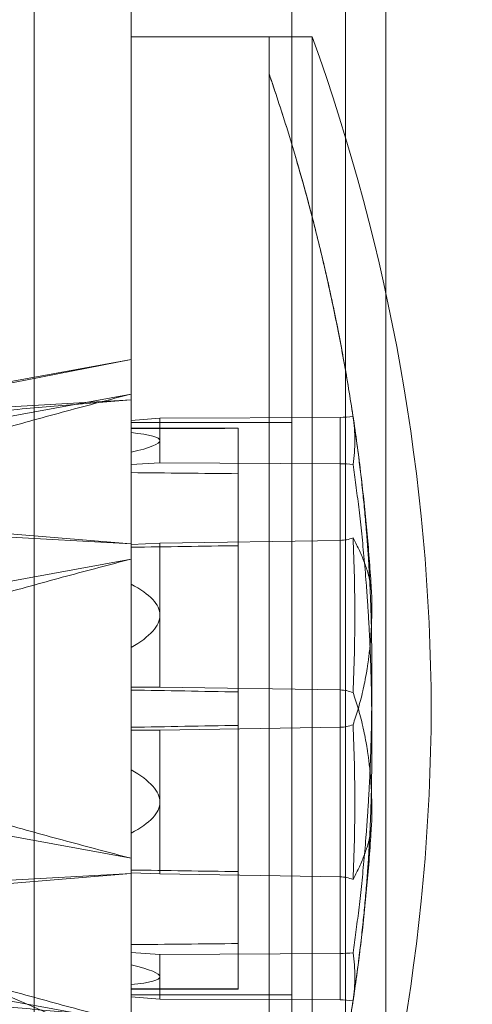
# Model space of a CAD drawing. Header units: inches. Extents: x 1 to 109, y 1 to 85.
# Tile 206 of 256: x 87.544 to 87.684, y 17.573 to 17.879. Entities that reach past the tile are written whole.
import ezdxf

# ---------------------------------------------------------------- set-up
doc = ezdxf.new("R2010")
doc.units = ezdxf.units.IN
doc.header["$MEASUREMENT"] = 0

msp = doc.modelspace()

# ---------------------------------------------------------------- linework, layer by layer
at = {"color": 7, "linetype": 'Continuous', "lineweight": 15, "ltscale": 5}
for p, q in [((87.6449758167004, 21.58993837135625), (87.6449758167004, 14.47327170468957)), ((87.6574758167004, 21.58993837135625), (87.6574758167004, 14.47327170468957)), ((87.5484758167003, 15.32827170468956), (87.5484758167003, 21.58660503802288)), ((87.5784758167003, 15.32827170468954), (87.5784758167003, 21.58660503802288)), ((87.62830915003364, 15.32827170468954), (87.62830915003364, 21.58660503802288)), ((87.57847581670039, 17.87327170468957), (87.57847581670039, 17.92327170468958)), ((87.62830915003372, 17.92327170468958), (87.62830915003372, 17.87327170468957)), ((87.57847581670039, 17.87327170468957), (87.5784758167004, 12.98602170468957)), ((87.62830915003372, 17.87327170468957), (87.57847581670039, 17.87327170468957)), ((87.63463022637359, 17.87327170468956), (87.62126177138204, 17.87327170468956)), ((87.63463022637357, 17.87327170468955), (87.62126177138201, 17.87327170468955)), ((87.62126177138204, 17.87327168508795), (87.62126177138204, 17.45660505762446)), ((87.62126177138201, 17.87326344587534), (87.621261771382, 17.45661329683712)), ((87.62830915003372, 17.87327170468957), (87.62830915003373, 12.98602170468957)), ((87.63463022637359, 17.87327168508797), (87.63463022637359, 17.45660505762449)), ((87.63463022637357, 17.87326344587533), (87.63463022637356, 17.45661329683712)), ((87.57847581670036, 17.77320342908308), (87.41771466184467, 17.74374248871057)), ((87.57847581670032, 17.77320608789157), (87.43452812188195, 17.74522549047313)), ((87.57847581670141, 17.71601844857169), (87.57847581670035, 17.77319789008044)), ((87.5784758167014, 17.7625075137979), (87.41771466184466, 17.73304657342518)), ((87.57847581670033, 17.61856024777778), (87.5784758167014, 17.7625075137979)), ((87.41771466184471, 17.75154294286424), (87.57847581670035, 17.76068451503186)), ((87.58744243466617, 17.75499062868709), (87.57847581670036, 17.75434526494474)), ((87.57847581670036, 17.75052665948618), (87.57847581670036, 17.75434526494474)), ((87.57847581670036, 17.75434526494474), (87.57847581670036, 17.75185667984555)), ((87.62830915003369, 17.75368837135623), (87.57847581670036, 17.75368837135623)), ((87.62830915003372, 17.75368837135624), (87.57847581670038, 17.75368837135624)), ((87.57847581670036, 17.57618837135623), (87.57847581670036, 17.75345161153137)), ((87.57847581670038, 17.57618837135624), (87.57847581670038, 17.75345161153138)), ((87.58744243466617, 17.75499062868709), (87.64323310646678, 17.75527551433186)), ((87.58744243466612, 17.74807715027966), (87.58744243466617, 17.75499062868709)), ((87.62830915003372, 17.57618837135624), (87.62830915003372, 17.75345161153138)), ((87.62830915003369, 17.57618837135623), (87.62830915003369, 17.75345161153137)), ((87.64323310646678, 17.75527551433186), (87.64323310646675, 17.58899795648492)), ((87.61172010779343, 17.75188062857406), (87.57847581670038, 17.75188062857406)), ((87.6117201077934, 17.75188062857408), (87.57847581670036, 17.75188062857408)), ((87.57847581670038, 17.6591615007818), (87.57847581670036, 17.75188061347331)), ((87.57847581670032, 17.59175544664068), (87.57847581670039, 17.751869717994)), ((87.57847581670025, 17.7444284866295), (87.57847581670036, 17.75052665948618)), ((87.61172010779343, 17.65976356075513), (87.61172010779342, 17.75188037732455)), ((87.61172010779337, 17.59208289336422), (87.6117201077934, 17.75186874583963)), ((87.6117201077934, 17.75186874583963), (87.61172010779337, 17.59208289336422)), ((87.58744243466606, 17.74116367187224), (87.58744243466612, 17.74807715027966)), ((87.57847581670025, 17.74060988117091), (87.57847581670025, 17.7444284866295)), ((87.57847581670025, 17.74060988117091), (87.58744243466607, 17.74116367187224)), ((87.57847581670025, 17.73812129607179), (87.57847581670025, 17.74060988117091)), ((87.64323310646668, 17.74087878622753), (87.58744243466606, 17.74116367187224)), ((87.64323310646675, 17.57460122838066), (87.64323310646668, 17.74087878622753)), ((87.57847581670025, 17.73812129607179), (87.57847581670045, 17.57800702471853)), ((87.61172010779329, 17.73779384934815), (87.61172010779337, 17.57800799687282)), ((87.61172010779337, 17.57800799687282), (87.61172010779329, 17.73779384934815)), ((87.41771466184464, 17.72516002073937), (87.57847581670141, 17.71601844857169)), ((87.58744243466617, 17.71620510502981), (87.57847581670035, 17.71584850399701)), ((87.58744243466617, 17.71620510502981), (87.64323310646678, 17.7171232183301)), ((87.5874424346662, 17.69392473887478), (87.58744243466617, 17.71620510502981)), ((87.64323310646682, 17.65915048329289), (87.64323310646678, 17.7171232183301)), ((87.57847581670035, 17.71584850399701), (87.57847581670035, 17.70354211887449)), ((87.57847581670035, 17.71498085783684), (87.57847581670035, 17.71584850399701)), ((87.61172010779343, 17.65976356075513), (87.61172010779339, 17.71547296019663)), ((87.41771466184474, 17.68185555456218), (87.57847581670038, 17.71131649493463)), ((87.57847581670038, 17.71131649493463), (87.57847581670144, 17.56736922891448)), ((87.57847581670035, 17.70354211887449), (87.57847581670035, 17.68388927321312)), ((87.65307562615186, 17.69594272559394), (87.65307562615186, 17.69888976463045)), ((87.58744243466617, 17.67164437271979), (87.5874424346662, 17.69392473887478)), ((87.57847581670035, 17.68388927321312), (87.57847581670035, 17.67158288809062)), ((87.65307562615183, 17.67078972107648), (87.65307562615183, 17.67924242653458)), ((87.58744243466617, 17.67164437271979), (87.57847581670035, 17.67158288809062)), ((87.57847581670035, 17.67158288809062), (87.57847581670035, 17.67071524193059)), ((87.57847581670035, 17.67071524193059), (87.57847581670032, 17.57799612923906)), ((87.64323310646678, 17.67072625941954), (87.58744243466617, 17.67164437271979)), ((87.64323310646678, 17.67072625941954), (87.64323310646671, 17.6127535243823)), ((87.61172010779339, 17.67011318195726), (87.61172010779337, 17.57799636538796)), ((87.61172010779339, 17.67011318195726), (87.61172010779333, 17.6144037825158)), ((87.57847581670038, 17.65829385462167), (87.57847581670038, 17.6591615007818)), ((87.57847581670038, 17.64598746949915), (87.57847581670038, 17.65829385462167)), ((87.5874424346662, 17.65823236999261), (87.57847581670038, 17.65829385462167)), ((87.5874424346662, 17.65823236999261), (87.64323310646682, 17.65915048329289)), ((87.58744243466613, 17.63595200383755), (87.5874424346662, 17.65823236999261)), ((87.65307562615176, 17.65063431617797), (87.65307562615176, 17.65908702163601)), ((87.57847581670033, 17.61856024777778), (87.41771466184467, 17.64802118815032)), ((87.57847581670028, 17.62633462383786), (87.57847581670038, 17.64598746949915)), ((87.5874424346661, 17.61367163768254), (87.58744243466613, 17.63595200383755)), ((87.65307562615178, 17.63098697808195), (87.65307562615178, 17.63393401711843)), ((87.57847581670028, 17.61402823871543), (87.57847581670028, 17.62633462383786)), ((87.57847581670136, 17.61385829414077), (87.41771466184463, 17.60471672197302)), ((87.57847581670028, 17.61489588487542), (87.57847581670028, 17.61402823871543)), ((87.57847581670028, 17.61402823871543), (87.5874424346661, 17.61367163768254)), ((87.57847581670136, 17.61385829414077), (87.57847581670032, 17.55667885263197)), ((87.64323310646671, 17.6127535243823), (87.5874424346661, 17.61367163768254)), ((87.41771466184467, 17.59683016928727), (87.57847581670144, 17.56736922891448)), ((87.57847581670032, 17.59175544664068), (87.57847581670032, 17.5892668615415)), ((87.57847581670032, 17.5892668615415), (87.57847581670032, 17.58544825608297)), ((87.58744243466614, 17.58871307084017), (87.57847581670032, 17.5892668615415)), ((87.58744243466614, 17.58871307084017), (87.64323310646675, 17.58899795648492)), ((87.58744243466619, 17.58179959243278), (87.58744243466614, 17.58871307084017)), ((87.57847581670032, 17.58544825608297), (87.57847581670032, 17.57935008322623)), ((87.58744243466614, 17.57488611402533), (87.58744243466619, 17.58179959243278)), ((87.57847581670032, 17.57935008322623), (87.57847581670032, 17.57553147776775)), ((87.57847581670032, 17.57553147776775), (87.57847581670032, 17.5780200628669)), ((87.57847581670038, 17.57799611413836), (87.61172010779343, 17.57799611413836)), ((87.57847581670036, 17.57799611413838), (87.6117201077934, 17.57799611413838)), ((87.57847581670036, 17.57618837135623), (87.62830915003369, 17.57618837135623)), ((87.57847581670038, 17.57618837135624), (87.62830915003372, 17.57618837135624)), ((87.58744243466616, 17.57488611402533), (87.57847581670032, 17.57553147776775)), ((87.64323310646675, 17.57460122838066), (87.58744243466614, 17.57488611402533))]:
    msp.add_line(p, q, dxfattribs=at)
at = {"color": 7, "linetype": 'Continuous', "lineweight": 15, "ltscale": 25}
for centre, radius, start, end in [((87.04817770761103, 17.66196479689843), 0.6233595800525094, 0.273315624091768, 19.81478898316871), ((87.04817770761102, 17.66196479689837), 0.6233595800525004, 0.2733156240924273, 19.81478898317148), ((87.64329838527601, 17.7865264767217), 0.03125103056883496, 269.8803174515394, 277.3024782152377), ((87.64329838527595, 17.70962782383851), 0.03125103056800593, 82.69752178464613, 90.11968254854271), ((87.643241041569, 17.7274727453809), 0.01034953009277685, 269.9560706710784, 292.9140297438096), ((87.64324104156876, 17.66037673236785), 0.0103495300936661, 67.08597025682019, 90.04392932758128), ((87.04817770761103, 17.66791194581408), 0.6233595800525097, 340.1852110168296, 359.7266843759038), ((87.04817770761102, 17.66791194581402), 0.6233595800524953, 340.1852110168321, 359.7266843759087), ((87.6432410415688, 17.66950001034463), 0.01034953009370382, 269.9560706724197, 292.9140297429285), ((87.15355915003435, 16.66477170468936), 0.9895833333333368, 3.137758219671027, 176.862241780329), ((87.15355915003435, 16.66477170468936), 0.9895833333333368, 3.137758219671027, 176.862241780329), ((87.15355915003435, 16.66477170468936), 0.983750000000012, 3.156382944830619, 176.8436170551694), ((87.15355915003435, 16.66477170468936), 0.983750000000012, 3.156382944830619, 176.8436170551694), ((87.64324104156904, 17.60240399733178), 0.01034953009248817, 67.08597025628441, 90.04392932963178), ((87.6432983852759, 17.62024891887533), 0.03125103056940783, 269.8803174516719, 277.3024782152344), ((87.64329838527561, 17.54335026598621), 0.03125103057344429, 82.69752178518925, 90.11968254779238)]:
    msp.add_arc(centre, radius, start, end, dxfattribs=at)
for centre, major_axis, ratio, start_param, end_param in [((86.23353916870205, 17.66493837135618), (4.980918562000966, 0.02544130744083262), 0.01669101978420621, 1.290360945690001, 1.29729956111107), ((86.34411023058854, 17.66493837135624), (1.24333105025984, 0.08317335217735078), 0.02036539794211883, 6.281822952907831, 6.401993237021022), ((86.34411023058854, 17.66493837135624), (1.24333105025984, 0.08317335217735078), 0.02036539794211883, 6.161652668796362, 6.281822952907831), ((86.23353916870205, 17.66493837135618), (4.980918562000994, -0.02544130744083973), 0.0166910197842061, 1.290531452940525, 1.297470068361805), ((86.23353916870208, 17.66493837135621), (4.980918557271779, 0.08197073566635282), 0.005817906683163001, 1.290350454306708, 1.297289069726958), ((86.34411023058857, 17.6649383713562), (1.243330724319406, 0.02911279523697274), 0.06589006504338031, 6.281642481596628, 6.40181276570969), ((86.34411023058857, 17.6649383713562), (1.243330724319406, 0.02911279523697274), 0.06589006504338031, 6.161472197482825, 6.281642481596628), ((86.23353916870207, 17.66493837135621), (4.980918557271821, -0.08197073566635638), 0.005817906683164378, 1.290541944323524, 1.297480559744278), ((86.23353916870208, 17.66493837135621), (4.980918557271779, 0.08197073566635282), 0.005817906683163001, 4.985704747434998, 4.992643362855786), ((86.34411023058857, 17.6649383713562), (1.243330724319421, -0.02911279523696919), 0.06589006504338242, 0.001542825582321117, 0.121713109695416), ((86.34411023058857, 17.6649383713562), (1.243330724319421, -0.02911279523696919), 0.06589006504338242, 6.164557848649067, 6.284728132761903), ((86.23353916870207, 17.66493837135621), (4.980918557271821, -0.08197073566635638), 0.005817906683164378, 4.985896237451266, 4.992834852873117), ((86.23353916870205, 17.66493837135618), (4.980918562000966, 0.02544130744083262), 0.01669101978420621, 4.98571523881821, 4.992653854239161), ((86.34411023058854, 17.66493837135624), (1.24333105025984, -0.08317335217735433), 0.02036539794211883, 0.001362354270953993, 0.1215326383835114), ((86.34411023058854, 17.66493837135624), (1.24333105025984, -0.08317335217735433), 0.02036539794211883, 6.164377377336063, 6.284547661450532), ((86.23353916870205, 17.66493837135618), (4.980918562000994, -0.02544130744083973), 0.0166910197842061, 4.98588574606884, 4.992824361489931)]:
    msp.add_ellipse(centre, major_axis=major_axis, ratio=ratio, start_param=start_param, end_param=end_param, dxfattribs=at)
at = {"color": 7, "linetype": 'Continuous', "lineweight": 15, "ltscale": 5}
for points, knots in [([(87.62126177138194, 17.72252528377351), (87.62126177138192, 17.71990534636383), (87.62126177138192, 17.71465293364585), (87.62126177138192, 17.70665466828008), (87.62126177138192, 17.69855444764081), (87.62126177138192, 17.69036917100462), (87.62126177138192, 17.68209113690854), (87.62126177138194, 17.67375773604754), (87.6212617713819, 17.66537037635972), (87.62126177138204, 17.65670318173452), (87.62126177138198, 17.64777130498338), (87.62126177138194, 17.63861218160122), (87.62126177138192, 17.62967331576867), (87.62126177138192, 17.62097076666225), (87.62126177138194, 17.61251579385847), (87.62126177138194, 17.60493224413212), (87.62126177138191, 17.59820344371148), (87.62126177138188, 17.59139760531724), (87.6212617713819, 17.58380498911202), (87.62126177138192, 17.57549917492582), (87.62126177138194, 17.5675337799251), (87.62126177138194, 17.55991510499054), (87.62126177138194, 17.55264337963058), (87.62126177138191, 17.54624061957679), (87.62126177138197, 17.54065355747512), (87.62126177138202, 17.53508395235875), (87.62126177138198, 17.52898587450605), (87.62126177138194, 17.52246975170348), (87.62126177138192, 17.51637587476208), (87.62126177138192, 17.51070001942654), (87.62126177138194, 17.50543137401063), (87.62126177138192, 17.50093126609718), (87.62126177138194, 17.4971158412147), (87.62126177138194, 17.49341040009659), (87.62126177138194, 17.48949437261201), (87.62126177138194, 17.48550258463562), (87.62126177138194, 17.48196726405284), (87.62126177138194, 17.47887413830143), (87.62126177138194, 17.47620257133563), (87.62126177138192, 17.47411247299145), (87.62126177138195, 17.47249883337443), (87.62126177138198, 17.4712213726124), (87.62126177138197, 17.47012496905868), (87.62126177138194, 17.46923681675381), (87.62126177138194, 17.46851167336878), (87.62126177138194, 17.46807374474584), (87.62126177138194, 17.46806349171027), (87.62126177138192, 17.46848117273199), (87.62126177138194, 17.46927219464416), (87.62126177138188, 17.47046342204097), (87.62126177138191, 17.47207361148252), (87.62126177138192, 17.47414531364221), (87.62126177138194, 17.47658944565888), (87.62126177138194, 17.47937746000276), (87.62126177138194, 17.48247689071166), (87.62126177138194, 17.485615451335), (87.62126177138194, 17.48868244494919), (87.62126177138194, 17.49202888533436), (87.62126177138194, 17.49610845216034), (87.62126177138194, 17.50103564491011), (87.62126177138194, 17.5062265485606), (87.62126177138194, 17.51164991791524), (87.62126177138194, 17.51727262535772), (87.62126177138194, 17.52264036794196), (87.62126177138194, 17.52765843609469), (87.62126177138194, 17.53199312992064), (87.62126177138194, 17.53618067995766), (87.62126177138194, 17.54069463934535), (87.62126177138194, 17.54584102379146), (87.62126177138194, 17.55165993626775), (87.62126177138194, 17.55772944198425), (87.62126177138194, 17.56405078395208), (87.62126177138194, 17.57062227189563), (87.62126177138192, 17.57681153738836), (87.62126177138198, 17.58257497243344), (87.62126177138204, 17.58821660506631), (87.621261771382, 17.59427887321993), (87.62126177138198, 17.60076980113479), (87.62126177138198, 17.60807001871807), (87.62126177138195, 17.61620371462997), (87.62126177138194, 17.62518346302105), (87.62126177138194, 17.63408802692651), (87.62126177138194, 17.64289329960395), (87.62126177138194, 17.6515782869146), (87.62126177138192, 17.65948763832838), (87.62126177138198, 17.66659955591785), (87.62126177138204, 17.67387432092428), (87.62126177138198, 17.68210546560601), (87.62126177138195, 17.69126455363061), (87.62126177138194, 17.7002034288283), (87.62126177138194, 17.70890597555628), (87.62126177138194, 17.71736094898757), (87.62126177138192, 17.72494449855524), (87.62126177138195, 17.73167329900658), (87.62126177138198, 17.73847913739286), (87.62126177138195, 17.74607175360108), (87.62126177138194, 17.75437756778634), (87.62126177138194, 17.76234296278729), (87.62126177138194, 17.76996163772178), (87.62126177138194, 17.77723336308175), (87.62126177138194, 17.78363612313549), (87.62126177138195, 17.78922318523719), (87.62126177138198, 17.79479279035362), (87.62126177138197, 17.80089086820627), (87.62126177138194, 17.80740699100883), (87.62126177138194, 17.81350086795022), (87.62126177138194, 17.81917672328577), (87.62126177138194, 17.82444536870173), (87.62126177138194, 17.82894547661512), (87.62126177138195, 17.83276090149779), (87.62126177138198, 17.83646634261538), (87.62126177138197, 17.84038237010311), (87.62126177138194, 17.84437415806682), (87.62126177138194, 17.84790947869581), (87.62126177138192, 17.85100260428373), (87.62126177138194, 17.85367417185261), (87.62126177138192, 17.85576426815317), (87.62126177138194, 17.85737791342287), (87.62126177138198, 17.85886810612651), (87.62126177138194, 17.86024484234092), (87.62126177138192, 17.86127628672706), (87.62126177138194, 17.86179096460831), (87.62126177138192, 17.86182283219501), (87.62126177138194, 17.86141842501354), (87.6212617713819, 17.86062432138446), (87.62126177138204, 17.85942299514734), (87.62126177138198, 17.85780313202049), (87.62126177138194, 17.85573142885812), (87.62126177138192, 17.85328729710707), (87.62126177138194, 17.85049928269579), (87.62126177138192, 17.84739985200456), (87.62126177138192, 17.84426129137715), (87.62126177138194, 17.84119429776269), (87.62126177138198, 17.83784785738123), (87.62126177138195, 17.8337682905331), (87.62126177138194, 17.82884109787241), (87.62126177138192, 17.823650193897), (87.62126177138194, 17.81822682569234), (87.62126177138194, 17.81260411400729), (87.62126177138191, 17.80723638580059), (87.62126177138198, 17.80221827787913), (87.62126177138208, 17.79667319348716), (87.62126177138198, 17.78992150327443), (87.62126177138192, 17.78199789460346), (87.62126177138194, 17.77393361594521), (87.62126177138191, 17.76595945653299), (87.62126177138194, 17.75795312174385), (87.62126177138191, 17.75002818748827), (87.62126177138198, 17.74255835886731), (87.62126177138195, 17.73559704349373), (87.62126177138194, 17.72911013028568), (87.62126177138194, 17.7247200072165), (87.62126177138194, 17.72252528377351)], [0, 0, 0, 0, 0.00662114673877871, 0.01327397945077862, 0.01992681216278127, 0.02663807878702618, 0.03334934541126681, 0.04011991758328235, 0.04689048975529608, 0.05369418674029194, 0.06114154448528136, 0.06859298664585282, 0.07604034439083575, 0.08308791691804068, 0.09013895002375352, 0.09718652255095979, 0.10228730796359, 0.1073880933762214, 0.1148354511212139, 0.122286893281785, 0.1297342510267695, 0.1367818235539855, 0.1438328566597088, 0.1508804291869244, 0.1559812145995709, 0.1610820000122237, 0.168529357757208, 0.1759807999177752, 0.1834281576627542, 0.1904757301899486, 0.1975267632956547, 0.2045743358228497, 0.2096751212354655, 0.2147759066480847, 0.2222232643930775, 0.2296747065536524, 0.2371220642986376, 0.2441696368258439, 0.2512206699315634, 0.2582682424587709, 0.2633690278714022, 0.2684698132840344, 0.2741068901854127, 0.2797457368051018, 0.2853828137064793, 0.2931831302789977, 0.3009834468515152, 0.3081192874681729, 0.3152551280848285, 0.3221637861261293, 0.3296111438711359, 0.3370625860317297, 0.3445099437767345, 0.3515575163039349, 0.3586085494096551, 0.3656561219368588, 0.3707569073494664, 0.3758576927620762, 0.3833050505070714, 0.3907564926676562, 0.3982038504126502, 0.4052514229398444, 0.4123024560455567, 0.4193500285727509, 0.4244508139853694, 0.429551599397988, 0.4337930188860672, 0.4380344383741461, 0.4438608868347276, 0.4496892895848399, 0.4555157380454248, 0.4616319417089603, 0.4677504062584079, 0.473866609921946, 0.4785568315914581, 0.4832470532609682, 0.4888314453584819, 0.4944175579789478, 0.5000019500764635, 0.5074493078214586, 0.5149007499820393, 0.522348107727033, 0.5293956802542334, 0.5364467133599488, 0.5434942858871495, 0.5485950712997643, 0.5536958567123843, 0.5611432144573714, 0.568594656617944, 0.5760420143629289, 0.5830895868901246, 0.5901406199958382, 0.5971881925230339, 0.6022889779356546, 0.607389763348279, 0.6148371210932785, 0.6222885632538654, 0.6297359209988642, 0.6367834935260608, 0.6438345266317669, 0.6508820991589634, 0.6559828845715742, 0.6610836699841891, 0.668531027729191, 0.675982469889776, 0.6834298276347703, 0.690477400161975, 0.6975284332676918, 0.7045760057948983, 0.7096767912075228, 0.7147775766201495, 0.7222249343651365, 0.7296763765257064, 0.7371237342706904, 0.7441713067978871, 0.7512223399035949, 0.7582699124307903, 0.763370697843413, 0.7684714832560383, 0.7767464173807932, 0.7850213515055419, 0.7928203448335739, 0.8006193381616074, 0.807872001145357, 0.8151246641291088, 0.8221643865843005, 0.8296117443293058, 0.8370631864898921, 0.8445105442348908, 0.8515581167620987, 0.8586091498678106, 0.865656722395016, 0.8707575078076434, 0.8758582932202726, 0.8833056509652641, 0.8907570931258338, 0.8982044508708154, 0.9052520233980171, 0.912303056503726, 0.9193506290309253, 0.924451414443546, 0.9295521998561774, 0.9378271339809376, 0.9461020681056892, 0.9539010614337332, 0.9617000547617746, 0.9689527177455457, 0.9762053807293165, 0.9832451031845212, 0.988829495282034, 0.9944156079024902, 1, 1, 1, 1]), ([(87.62126177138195, 17.85052620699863), (87.62126177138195, 17.85140432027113), (87.62126177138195, 17.85316506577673), (87.62126177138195, 17.85539526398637), (87.62126177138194, 17.85732690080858), (87.62126177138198, 17.85891878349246), (87.62126177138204, 17.86017711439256), (87.62126177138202, 17.86108757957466), (87.62126177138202, 17.86164688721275), (87.62126177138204, 17.86185642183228), (87.62126177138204, 17.86166068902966), (87.62126177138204, 17.86100670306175), (87.62126177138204, 17.85993456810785), (87.62126177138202, 17.8584873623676), (87.621261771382, 17.85671172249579), (87.62126177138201, 17.8547772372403), (87.62126177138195, 17.85280186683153), (87.62126177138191, 17.85053802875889), (87.62126177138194, 17.84761358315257), (87.62126177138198, 17.84388038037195), (87.621261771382, 17.83985386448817), (87.62126177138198, 17.83558020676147), (87.62126177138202, 17.83110654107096), (87.62126177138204, 17.82678221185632), (87.62126177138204, 17.82271400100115), (87.62126177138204, 17.81831129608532), (87.62126177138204, 17.81297125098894), (87.62126177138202, 17.80657969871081), (87.62126177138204, 17.80005276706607), (87.621261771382, 17.79343447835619), (87.62126177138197, 17.78676715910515), (87.62126177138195, 17.78054052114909), (87.62126177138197, 17.77483812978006), (87.62126177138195, 17.76879292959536), (87.62126177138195, 17.76163933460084), (87.62126177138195, 17.75331003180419), (87.62126177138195, 17.74501854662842), (87.62126177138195, 17.73680178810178), (87.62126177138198, 17.7286925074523), (87.62126177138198, 17.72126555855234), (87.62126177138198, 17.71457191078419), (87.621261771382, 17.70829543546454), (87.62126177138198, 17.70161778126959), (87.62126177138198, 17.69453962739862), (87.62126177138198, 17.68662758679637), (87.621261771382, 17.67787826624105), (87.62126177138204, 17.66861427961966), (87.62126177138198, 17.65965786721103), (87.62126177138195, 17.65109749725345), (87.62126177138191, 17.64230043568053), (87.62126177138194, 17.63328506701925), (87.62126177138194, 17.62401001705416), (87.62126177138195, 17.61508738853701), (87.62126177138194, 17.60652859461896), (87.62126177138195, 17.59833765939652), (87.62126177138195, 17.59106302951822), (87.62126177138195, 17.58467745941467), (87.62126177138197, 17.57813837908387), (87.62126177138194, 17.57073363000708), (87.62126177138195, 17.5625572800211), (87.62126177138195, 17.55483919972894), (87.62126177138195, 17.54757540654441), (87.62126177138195, 17.5407539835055), (87.62126177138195, 17.53481480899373), (87.62126177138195, 17.5296938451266), (87.62126177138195, 17.52433349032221), (87.62126177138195, 17.5189457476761), (87.62126177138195, 17.51358217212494), (87.62126177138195, 17.50908976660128), (87.62126177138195, 17.50471247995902), (87.62126177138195, 17.50047305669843), (87.62126177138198, 17.49639400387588), (87.62126177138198, 17.49286970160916), (87.62126177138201, 17.48984048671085), (87.62126177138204, 17.48708991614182), (87.62126177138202, 17.48437265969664), (87.62126177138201, 17.48172987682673), (87.62126177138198, 17.47901775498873), (87.621261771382, 17.47634794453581), (87.62126177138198, 17.47384892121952), (87.62126177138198, 17.47184581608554), (87.621261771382, 17.47030340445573), (87.62126177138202, 17.4691808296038), (87.62126177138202, 17.46850737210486), (87.62126177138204, 17.46816719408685), (87.62126177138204, 17.46803693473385), (87.62126177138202, 17.46821607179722), (87.621261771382, 17.46887003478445), (87.621261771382, 17.46994217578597), (87.62126177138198, 17.47138938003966), (87.62126177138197, 17.47316502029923), (87.62126177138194, 17.47509950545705), (87.62126177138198, 17.4770748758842), (87.621261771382, 17.47933871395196), (87.621261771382, 17.48226315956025), (87.621261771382, 17.48599636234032), (87.621261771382, 17.4900228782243), (87.621261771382, 17.49429653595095), (87.621261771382, 17.49877020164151), (87.62126177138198, 17.50309453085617), (87.621261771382, 17.50716274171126), (87.621261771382, 17.51156544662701), (87.621261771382, 17.51690549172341), (87.62126177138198, 17.52329704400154), (87.621261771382, 17.52982397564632), (87.62126177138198, 17.53644226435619), (87.621261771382, 17.54310958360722), (87.621261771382, 17.54933622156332), (87.621261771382, 17.5550386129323), (87.621261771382, 17.56108381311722), (87.621261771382, 17.56823740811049), (87.621261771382, 17.57656671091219), (87.621261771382, 17.58485819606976), (87.62126177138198, 17.59307495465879), (87.621261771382, 17.60118423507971), (87.621261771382, 17.60861118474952), (87.62126177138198, 17.61530483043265), (87.621261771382, 17.62151224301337), (87.621261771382, 17.62804978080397), (87.62126177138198, 17.6349156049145), (87.621261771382, 17.64270420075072), (87.62126177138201, 17.65142154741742), (87.62126177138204, 17.66079014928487), (87.62126177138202, 17.66989618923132), (87.62126177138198, 17.67862891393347), (87.62126177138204, 17.68753347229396), (87.62126177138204, 17.69659167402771), (87.62126177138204, 17.70586672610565), (87.62126177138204, 17.71478935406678), (87.62126177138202, 17.72334814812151), (87.62126177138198, 17.73153908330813), (87.62126177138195, 17.73881371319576), (87.62126177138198, 17.74519928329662), (87.621261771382, 17.75173836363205), (87.621261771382, 17.75914311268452), (87.62126177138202, 17.76731946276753), (87.62126177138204, 17.77503754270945), (87.62126177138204, 17.78230133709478), (87.62126177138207, 17.78912275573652), (87.62126177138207, 17.79506194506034), (87.62126177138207, 17.80018286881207), (87.62126177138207, 17.80475785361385), (87.62126177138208, 17.80938236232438), (87.62126177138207, 17.81402577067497), (87.62126177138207, 17.81905423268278), (87.62126177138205, 17.82436562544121), (87.62126177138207, 17.82968328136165), (87.62126177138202, 17.83448882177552), (87.62126177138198, 17.83876477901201), (87.621261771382, 17.84241221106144), (87.62126177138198, 17.84550135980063), (87.62126177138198, 17.84815710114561), (87.62126177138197, 17.84973658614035), (87.62126177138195, 17.85052620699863)], [0, 0, 0, 0, 0.00661277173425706, 0.01325957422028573, 0.01990637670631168, 0.0266175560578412, 0.03332873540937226, 0.04010531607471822, 0.04688189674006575, 0.05369415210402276, 0.06132011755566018, 0.06895046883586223, 0.07657643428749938, 0.08355742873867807, 0.09054178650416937, 0.0975227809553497, 0.1024553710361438, 0.1073879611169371, 0.1150139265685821, 0.1226442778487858, 0.1302702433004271, 0.1372512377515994, 0.1442355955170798, 0.151216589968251, 0.1561491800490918, 0.1610817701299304, 0.1687077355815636, 0.1763380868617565, 0.183964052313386, 0.1909450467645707, 0.197929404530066, 0.2049103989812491, 0.209842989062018, 0.2147755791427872, 0.2224015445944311, 0.2300318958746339, 0.2376578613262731, 0.2446388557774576, 0.2516232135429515, 0.2586042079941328, 0.2635367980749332, 0.2684693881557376, 0.274273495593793, 0.2800795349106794, 0.2858836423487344, 0.2936320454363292, 0.3013804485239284, 0.3083657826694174, 0.3153511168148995, 0.3221633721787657, 0.3297893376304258, 0.3374196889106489, 0.3450456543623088, 0.3520266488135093, 0.3590110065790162, 0.3659920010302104, 0.370924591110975, 0.3758571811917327, 0.3834831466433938, 0.3911134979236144, 0.3987394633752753, 0.4057204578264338, 0.4127048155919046, 0.4196858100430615, 0.4246184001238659, 0.4295509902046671, 0.4378435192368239, 0.443649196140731, 0.4494568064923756, 0.455262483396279, 0.4614422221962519, 0.4676242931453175, 0.4738040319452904, 0.4785248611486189, 0.4832456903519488, 0.4888300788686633, 0.4944161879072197, 0.5000005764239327, 0.507626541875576, 0.5152568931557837, 0.5228828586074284, 0.5298638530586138, 0.5368482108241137, 0.5438292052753, 0.5487617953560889, 0.5536943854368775, 0.561320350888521, 0.5689507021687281, 0.5765766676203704, 0.5835576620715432, 0.5905420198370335, 0.5975230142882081, 0.6024556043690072, 0.6073881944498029, 0.6150141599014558, 0.6226445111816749, 0.6302704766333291, 0.6372514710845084, 0.6442358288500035, 0.6512168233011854, 0.6561494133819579, 0.6610820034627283, 0.6687079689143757, 0.6763383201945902, 0.6839642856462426, 0.6909452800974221, 0.6979296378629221, 0.704910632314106, 0.7098432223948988, 0.7147758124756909, 0.722401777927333, 0.7300321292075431, 0.7376580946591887, 0.7446390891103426, 0.7516234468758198, 0.7586044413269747, 0.7635370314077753, 0.76846962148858, 0.7741012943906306, 0.7797347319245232, 0.7853664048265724, 0.7931650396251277, 0.800963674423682, 0.8081050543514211, 0.8152464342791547, 0.822163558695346, 0.8297895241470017, 0.837419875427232, 0.8450458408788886, 0.8520268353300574, 0.8590111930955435, 0.8659921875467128, 0.8709247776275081, 0.8758573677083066, 0.8834833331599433, 0.891113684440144, 0.8987396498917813, 0.9057206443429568, 0.9127050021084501, 0.9196859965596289, 0.9246185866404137, 0.9295511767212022, 0.9351828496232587, 0.9408162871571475, 0.9464479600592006, 0.954246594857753, 0.9620452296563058, 0.9691866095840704, 0.9763279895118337, 0.9832451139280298, 0.9888295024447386, 0.9944156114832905, 1, 1, 1, 1]), ([(87.65302948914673, 17.7004659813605), (87.65295746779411, 17.70165742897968), (87.65271149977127, 17.70572647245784), (87.65221028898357, 17.71266807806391), (87.6514698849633, 17.72128531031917), (87.65060531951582, 17.72989122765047), (87.6496185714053, 17.7384841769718), (87.64850934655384, 17.74706238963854), (87.6472779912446, 17.75562413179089), (87.64592471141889, 17.76416766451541), (87.64444978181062, 17.77269125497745), (87.64285348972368, 17.78119317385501), (87.64113615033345, 17.78967169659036), (87.63929810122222, 17.79812510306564), (87.6373397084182, 17.80655167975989), (87.63526134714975, 17.81494971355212), (87.63306347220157, 17.82331751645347), (87.63074635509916, 17.83165333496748), (87.62831106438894, 17.83995569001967), (87.62575580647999, 17.84822210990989), (87.62339996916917, 17.85549556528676), (87.62186832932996, 17.86000357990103), (87.62126451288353, 17.86178076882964)], [0, 0, 0, 0, 0.02171297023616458, 0.07415434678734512, 0.1265969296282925, 0.1790407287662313, 0.2314857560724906, 0.2839320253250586, 0.3363795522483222, 0.3888283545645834, 0.4412784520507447, 0.4937298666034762, 0.5461826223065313, 0.5986367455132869, 0.651092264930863, 0.703549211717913, 0.756007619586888, 0.8084675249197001, 0.8609289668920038, 0.9133919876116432, 0.9658566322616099, 1, 1, 1, 1]), ([(87.64768861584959, 17.75272170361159), (87.6472763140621, 17.75546633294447), (87.6464395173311, 17.76103675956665), (87.64503051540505, 17.7694103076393), (87.64349689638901, 17.77784626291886), (87.64184166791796, 17.78626095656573), (87.64006797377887, 17.79465312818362), (87.6381753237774, 17.8030209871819), (87.63616423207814, 17.81136289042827), (87.63403496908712, 17.81967715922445), (87.63178791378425, 17.82796213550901), (87.62942339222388, 17.8362161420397), (87.62694197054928, 17.84443758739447), (87.62434344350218, 17.85262458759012), (87.62242759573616, 17.85838146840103), (87.62139039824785, 17.86141292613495), (87.6212802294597, 17.86173492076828)], [0, 0, 0, 0, 0.0741250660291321, 0.1504422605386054, 0.2267738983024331, 0.303120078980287, 0.3794809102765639, 0.4558565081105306, 0.5322469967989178, 0.6086525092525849, 0.6850731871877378, 0.7615091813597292, 0.8379606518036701, 0.9144277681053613, 0.9909107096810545, 1, 1, 1, 1]), ([(87.57847581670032, 17.76250751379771), (87.57847581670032, 17.76313987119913), (87.57847581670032, 17.76440458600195), (87.5784758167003, 17.76609143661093), (87.57847581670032, 17.7676198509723), (87.57847581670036, 17.76897672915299), (87.57847581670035, 17.77015536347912), (87.57847581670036, 17.77115320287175), (87.57847581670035, 17.77196038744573), (87.57847581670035, 17.77256734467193), (87.57847581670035, 17.77297678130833), (87.57847581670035, 17.77320879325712), (87.57847581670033, 17.77322459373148), (87.57847581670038, 17.77298053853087), (87.57847581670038, 17.77246161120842), (87.57847581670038, 17.77164040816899), (87.57847581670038, 17.77057750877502), (87.57847581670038, 17.76937092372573), (87.57847581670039, 17.76801151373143), (87.57847581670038, 17.76635560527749), (87.57847581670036, 17.76436631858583), (87.57847581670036, 17.76207233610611), (87.57847581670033, 17.7594534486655), (87.57847581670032, 17.75633214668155), (87.5784758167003, 17.75293608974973), (87.57847581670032, 17.7492852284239), (87.57847581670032, 17.74584953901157), (87.57847581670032, 17.74246780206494), (87.57847581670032, 17.73917663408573), (87.57847581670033, 17.7357389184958), (87.57847581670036, 17.73178488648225), (87.57847581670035, 17.72727271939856), (87.57847581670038, 17.72215778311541), (87.57847581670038, 17.71684735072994), (87.57847581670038, 17.71316408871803), (87.57847581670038, 17.71131649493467)], [0, 0, 0, 0, 0.02630033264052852, 0.05260066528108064, 0.07915797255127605, 0.1057152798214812, 0.1326557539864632, 0.1595962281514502, 0.1868059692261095, 0.2140157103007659, 0.2403884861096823, 0.2667612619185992, 0.2979141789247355, 0.3290859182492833, 0.3602388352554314, 0.3941323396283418, 0.4280258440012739, 0.4543986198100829, 0.4807713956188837, 0.5119243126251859, 0.5430960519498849, 0.5742489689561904, 0.6081424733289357, 0.6420359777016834, 0.6814518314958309, 0.7145984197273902, 0.7477450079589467, 0.7746854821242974, 0.8016259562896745, 0.8288356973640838, 0.8560454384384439, 0.8918028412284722, 0.9277906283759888, 0.9637784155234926, 1, 1, 1, 1]), ([(87.49880073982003, 17.7396522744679), (87.50208234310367, 17.74070954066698), (87.50864557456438, 17.74282408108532), (87.52184197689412, 17.74686500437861), (87.5384182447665, 17.75170185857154), (87.55840394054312, 17.75723593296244), (87.57178485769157, 17.76075023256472), (87.57847581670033, 17.76250751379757)], [0, 0, 0, 0, 0.1249017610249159, 0.2498044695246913, 0.4997169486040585, 0.7498397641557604, 0.9999999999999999, 0.9999999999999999, 0.9999999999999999, 0.9999999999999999]), ([(87.57847581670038, 17.76068451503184), (87.57179243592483, 17.7601398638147), (87.55842482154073, 17.75905049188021), (87.5384483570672, 17.75733421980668), (87.52186907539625, 17.75583325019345), (87.50865942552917, 17.75457821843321), (87.50208696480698, 17.7539211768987), (87.49880074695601, 17.75359265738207)], [0, 0, 0, 0, 0.2498767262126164, 0.4997853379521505, 0.7498447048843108, 0.874922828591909, 1, 1, 1, 1]), ([(87.57847581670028, 17.61385829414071), (87.57847581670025, 17.6151848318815), (87.57847581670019, 17.61784551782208), (87.57847581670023, 17.62194532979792), (87.57847581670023, 17.62613797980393), (87.57847581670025, 17.63041760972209), (87.57847581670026, 17.63479290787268), (87.57847581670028, 17.63924051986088), (87.57847581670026, 17.64376169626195), (87.57847581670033, 17.64865978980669), (87.57847581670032, 17.65393654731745), (87.57847581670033, 17.6595748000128), (87.57847581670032, 17.66563964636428), (87.57847581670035, 17.67211482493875), (87.57847581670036, 17.67860981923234), (87.57847581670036, 17.68464769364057), (87.57847581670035, 17.69022463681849), (87.57847581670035, 17.69568650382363), (87.57847581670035, 17.70145676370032), (87.57847581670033, 17.70749277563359), (87.57847581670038, 17.71341024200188), (87.57847581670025, 17.71894974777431), (87.57847581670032, 17.72411736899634), (87.57847581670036, 17.72891438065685), (87.57847581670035, 17.73325052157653), (87.57847581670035, 17.73702553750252), (87.57847581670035, 17.74052733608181), (87.57847581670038, 17.74377421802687), (87.57847581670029, 17.74721068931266), (87.57847581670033, 17.75077120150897), (87.57847581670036, 17.75437174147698), (87.57847581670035, 17.75771549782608), (87.57847581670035, 17.75969484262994), (87.57847581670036, 17.76068451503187)], [0, 0, 0, 0, 0.02627812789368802, 0.05270701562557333, 0.07913590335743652, 0.1058846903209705, 0.1326334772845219, 0.1597086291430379, 0.186783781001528, 0.2140189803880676, 0.247130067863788, 0.280263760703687, 0.3133748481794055, 0.353728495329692, 0.3940821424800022, 0.4280245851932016, 0.4611356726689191, 0.494269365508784, 0.5273804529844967, 0.5677341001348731, 0.6080877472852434, 0.6420301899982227, 0.6782894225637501, 0.7145486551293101, 0.7446032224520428, 0.7746577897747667, 0.8017329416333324, 0.8288080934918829, 0.8560432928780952, 0.8918874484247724, 0.927731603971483, 0.9638658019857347, 1, 1, 1, 1]), ([(87.64727062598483, 17.74062537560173), (87.64742485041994, 17.74186552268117), (87.64773336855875, 17.74434637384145), (87.64784955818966, 17.7480721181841), (87.64773410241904, 17.75180066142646), (87.64742514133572, 17.75428598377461), (87.64727062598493, 17.75552892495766)], [0, 0, 0, 0, 0.249718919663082, 0.4995499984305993, 0.7497186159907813, 1, 1, 1, 1]), ([(87.64727062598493, 17.75552892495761), (87.64753708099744, 17.7537347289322), (87.6480880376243, 17.75002481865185), (87.64886016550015, 17.74429570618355), (87.64961440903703, 17.73821628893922), (87.65030061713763, 17.73206663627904), (87.65091644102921, 17.72587181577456), (87.6513115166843, 17.72134408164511), (87.6515526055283, 17.71831470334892), (87.65166349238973, 17.71686872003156), (87.65175711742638, 17.71559946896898), (87.65183343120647, 17.71453020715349), (87.65189420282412, 17.71365649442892), (87.65195337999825, 17.71278371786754), (87.65207876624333, 17.71088408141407), (87.65226613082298, 17.70781995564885), (87.65249714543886, 17.7034548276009), (87.65270768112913, 17.69865035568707), (87.65288538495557, 17.69340675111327), (87.65301463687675, 17.68772370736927), (87.65308703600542, 17.68160056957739), (87.65306871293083, 17.67737072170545), (87.65305923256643, 17.67518219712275)], [0, 0, 0, 0, 0.06626464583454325, 0.137017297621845, 0.2122590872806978, 0.2919909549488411, 0.3658699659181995, 0.4432271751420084, 0.4610712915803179, 0.4790907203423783, 0.4972854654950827, 0.5085358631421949, 0.5190847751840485, 0.529968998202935, 0.5411885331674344, 0.5901641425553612, 0.6446626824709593, 0.704684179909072, 0.7702286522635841, 0.8412961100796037, 0.9178865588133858, 1, 1, 1, 1]), ([(87.65305923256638, 17.65469454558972), (87.65306871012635, 17.65705725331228), (87.65308702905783, 17.66162407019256), (87.65301501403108, 17.66823646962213), (87.65288632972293, 17.67437100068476), (87.65270931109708, 17.68002696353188), (87.65253102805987, 17.68442619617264), (87.65237754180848, 17.6876907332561), (87.65226272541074, 17.68994238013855), (87.65214567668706, 17.6920787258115), (87.6520276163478, 17.69409985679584), (87.65190969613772, 17.69600586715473), (87.65176340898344, 17.6982500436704), (87.65158096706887, 17.70087423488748), (87.65122008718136, 17.70569107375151), (87.65067297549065, 17.71211556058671), (87.64989000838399, 17.71996655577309), (87.64905400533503, 17.72730815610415), (87.6481917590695, 17.73414413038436), (87.6475701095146, 17.73851815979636), (87.64727062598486, 17.74062537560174)], [0, 0, 0, 0, 0.08194456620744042, 0.158388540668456, 0.2293319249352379, 0.2947747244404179, 0.354716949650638, 0.3821391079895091, 0.4082347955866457, 0.4330040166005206, 0.4564467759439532, 0.4785630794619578, 0.4993529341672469, 0.5345976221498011, 0.5699970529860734, 0.6673160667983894, 0.7589747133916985, 0.8449740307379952, 0.925315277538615, 1, 1, 1, 1]), ([(87.49880073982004, 17.7231103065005), (87.50208234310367, 17.72278224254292), (87.5086455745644, 17.72212611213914), (87.52184197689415, 17.72087223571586), (87.53841824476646, 17.7193713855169), (87.55840394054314, 17.7176541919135), (87.57178485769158, 17.71656372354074), (87.57847581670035, 17.71601844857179)], [0, 0, 0, 0, 0.1249017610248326, 0.2498044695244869, 0.4997169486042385, 0.7498397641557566, 1, 1, 1, 1]), ([(87.65305923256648, 17.69795159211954), (87.65306871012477, 17.69845627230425), (87.65308702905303, 17.69943175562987), (87.65301501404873, 17.7008425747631), (87.65288632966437, 17.70215741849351), (87.65270931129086, 17.70337845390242), (87.65252658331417, 17.70436104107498), (87.65236236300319, 17.70512402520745), (87.65223049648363, 17.7056867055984), (87.65209617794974, 17.70621929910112), (87.65196119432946, 17.70672138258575), (87.65180261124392, 17.70727881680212), (87.65160396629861, 17.70793386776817), (87.65123255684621, 17.70907481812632), (87.65067297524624, 17.71061087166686), (87.6498900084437, 17.71251130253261), (87.64905400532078, 17.71436048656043), (87.64819175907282, 17.7161483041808), (87.64757010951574, 17.71735740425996), (87.64727062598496, 17.71793989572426)], [0, 0, 0, 0, 0.08194457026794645, 0.1583885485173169, 0.2293319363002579, 0.2947747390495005, 0.3547169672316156, 0.3859482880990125, 0.4154470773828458, 0.4432133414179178, 0.4692470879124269, 0.4935483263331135, 0.5294839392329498, 0.5699970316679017, 0.6673160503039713, 0.758974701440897, 0.8449740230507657, 0.9253152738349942, 1, 1, 1, 1]), ([(87.64727062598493, 17.71793989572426), (87.64742485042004, 17.71394322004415), (87.64773336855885, 17.70594807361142), (87.6478495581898, 17.69394095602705), (87.64773410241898, 17.68192481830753), (87.64742514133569, 17.6739152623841), (87.64727062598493, 17.66990958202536)], [0, 0, 0, 0, 0.2497189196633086, 0.4995499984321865, 0.7497186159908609, 1, 1, 1, 1]), ([(87.57847581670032, 17.71601844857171), (87.57847581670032, 17.71469191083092), (87.57847581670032, 17.71203122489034), (87.57847581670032, 17.7079314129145), (87.57847581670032, 17.7037387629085), (87.57847581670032, 17.69945913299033), (87.57847581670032, 17.69508383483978), (87.57847581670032, 17.69063622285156), (87.5784758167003, 17.68611504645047), (87.57847581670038, 17.6812169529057), (87.57847581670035, 17.67594019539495), (87.57847581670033, 17.67030194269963), (87.57847581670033, 17.66423709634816), (87.57847581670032, 17.65776191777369), (87.57847581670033, 17.65126692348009), (87.57847581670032, 17.64522904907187), (87.57847581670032, 17.63965210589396), (87.57847581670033, 17.63419023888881), (87.57847581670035, 17.62841997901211), (87.57847581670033, 17.62238396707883), (87.57847581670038, 17.6164665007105), (87.57847581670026, 17.61092699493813), (87.57847581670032, 17.60575937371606), (87.57847581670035, 17.60096236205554), (87.57847581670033, 17.59662622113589), (87.57847581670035, 17.59285120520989), (87.57847581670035, 17.5893494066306), (87.57847581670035, 17.58610252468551), (87.57847581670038, 17.58266605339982), (87.57847581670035, 17.57910554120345), (87.57847581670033, 17.57550500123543), (87.57847581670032, 17.57216124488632), (87.57847581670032, 17.57018190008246), (87.57847581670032, 17.56919222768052)], [0, 0, 0, 0, 0.02627812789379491, 0.05270701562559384, 0.07913590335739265, 0.1058846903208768, 0.1326334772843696, 0.1597086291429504, 0.1867837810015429, 0.2140189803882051, 0.2471300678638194, 0.2802637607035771, 0.3133748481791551, 0.3537284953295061, 0.3940821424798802, 0.4280245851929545, 0.4611356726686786, 0.4942693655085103, 0.5273804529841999, 0.5677341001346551, 0.6080877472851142, 0.6420301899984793, 0.6782894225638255, 0.7145486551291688, 0.7446032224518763, 0.7746577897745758, 0.8017329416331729, 0.8288080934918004, 0.8560432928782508, 0.8918874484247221, 0.9277316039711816, 0.9638658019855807, 1, 1, 1, 1]), ([(87.57847581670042, 17.71131649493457), (87.57179243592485, 17.70956122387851), (87.55842482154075, 17.70605045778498), (87.53844835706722, 17.70051935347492), (87.52186907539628, 17.69568211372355), (87.5086594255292, 17.69163746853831), (87.502086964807, 17.68951999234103), (87.49880074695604, 17.68846125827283)], [0, 0, 0, 0, 0.249876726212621, 0.499785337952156, 0.749844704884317, 0.8749228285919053, 1, 1, 1, 1]), ([(87.64727062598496, 17.65996716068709), (87.64753708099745, 17.66072693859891), (87.64808803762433, 17.66229795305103), (87.64886016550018, 17.66480769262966), (87.64961440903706, 17.66753013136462), (87.65030061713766, 17.67034644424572), (87.65091644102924, 17.67323512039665), (87.65131151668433, 17.67537854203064), (87.65155260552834, 17.67682379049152), (87.65166349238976, 17.67751554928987), (87.65175711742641, 17.67812438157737), (87.65183343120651, 17.67863830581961), (87.65189420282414, 17.67905876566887), (87.65195337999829, 17.67947931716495), (87.65207876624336, 17.68039586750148), (87.65226613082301, 17.68187956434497), (87.65249714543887, 17.68400536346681), (87.65270768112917, 17.68635802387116), (87.6528853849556, 17.68893821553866), (87.65301463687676, 17.69174497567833), (87.65308703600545, 17.69477611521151), (87.65306871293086, 17.69686882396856), (87.65305923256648, 17.69795159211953)], [0, 0, 0, 0, 0.06626464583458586, 0.1370172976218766, 0.212259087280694, 0.2919909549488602, 0.3658699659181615, 0.4432271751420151, 0.4610712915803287, 0.4790907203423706, 0.497285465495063, 0.5085358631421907, 0.5190847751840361, 0.529968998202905, 0.5411885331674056, 0.590164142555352, 0.6446626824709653, 0.7046841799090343, 0.7702286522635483, 0.8412961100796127, 0.9178865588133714, 1, 1, 1, 1]), ([(87.65305923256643, 17.67518219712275), (87.65306871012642, 17.67281948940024), (87.6530870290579, 17.66825267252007), (87.65301501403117, 17.66164027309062), (87.65288632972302, 17.65550574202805), (87.65270931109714, 17.64984977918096), (87.65253102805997, 17.64545054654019), (87.65237754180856, 17.64218600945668), (87.65226272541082, 17.6399343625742), (87.65214567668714, 17.6377980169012), (87.65202761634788, 17.63577688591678), (87.65190969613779, 17.63387087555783), (87.65176340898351, 17.63162669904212), (87.65158096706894, 17.62900250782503), (87.65122008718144, 17.62418566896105), (87.65067297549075, 17.61776118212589), (87.64989000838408, 17.60991018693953), (87.64905400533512, 17.60256858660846), (87.64819175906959, 17.5957326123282), (87.64757010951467, 17.59135858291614), (87.64727062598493, 17.58925136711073)], [0, 0, 0, 0, 0.08194456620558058, 0.1583885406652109, 0.2293319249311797, 0.2947747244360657, 0.3547169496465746, 0.3821391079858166, 0.4082347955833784, 0.4330040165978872, 0.4564467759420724, 0.4785630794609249, 0.4993529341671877, 0.5345976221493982, 0.5699970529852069, 0.6673160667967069, 0.7589747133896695, 0.8449740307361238, 0.9253152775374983, 0.9999999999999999, 0.9999999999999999, 0.9999999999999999, 0.9999999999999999]), ([(87.64727062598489, 17.66990958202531), (87.64753708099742, 17.66914980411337), (87.64808803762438, 17.66757878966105), (87.64886016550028, 17.66506905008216), (87.64961440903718, 17.6623466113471), (87.65030061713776, 17.65953029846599), (87.65091644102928, 17.65664162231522), (87.65131151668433, 17.6544982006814), (87.65155260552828, 17.6530529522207), (87.6516634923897, 17.65236119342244), (87.65175711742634, 17.65175236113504), (87.65183343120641, 17.65123843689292), (87.65189420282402, 17.65081797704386), (87.65195337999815, 17.65039742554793), (87.65207876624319, 17.64948087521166), (87.65226613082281, 17.64799717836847), (87.65249714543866, 17.64587137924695), (87.65270768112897, 17.64351871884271), (87.65288538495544, 17.64093852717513), (87.65301463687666, 17.63813176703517), (87.65308703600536, 17.63510062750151), (87.65306871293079, 17.63300791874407), (87.65305923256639, 17.63192515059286)], [0, 0, 0, 0, 0.06626464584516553, 0.1370172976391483, 0.2122590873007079, 0.291990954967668, 0.3658699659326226, 0.4432271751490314, 0.4610712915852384, 0.4790907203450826, 0.4972854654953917, 0.5085358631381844, 0.5190847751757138, 0.5299689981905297, 0.5411885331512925, 0.5901641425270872, 0.6446626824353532, 0.7046841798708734, 0.7702286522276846, 0.8412961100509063, 0.9178865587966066, 1, 1, 1, 1]), ([(87.64727062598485, 17.61193684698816), (87.64742485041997, 17.61593352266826), (87.64773336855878, 17.62392866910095), (87.64784955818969, 17.63593578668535), (87.64773410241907, 17.64795192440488), (87.64742514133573, 17.65596148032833), (87.64727062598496, 17.65996716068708)], [0, 0, 0, 0, 0.2497189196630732, 0.4995499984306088, 0.7497186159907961, 1, 1, 1, 1]), ([(87.64727062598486, 17.57434781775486), (87.6475370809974, 17.57614201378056), (87.64808803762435, 17.57985192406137), (87.64886016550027, 17.58558103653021), (87.64961440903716, 17.59166045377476), (87.65030061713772, 17.59781010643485), (87.65091644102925, 17.60400492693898), (87.6513115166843, 17.60853266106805), (87.65155260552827, 17.61156203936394), (87.65166349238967, 17.61300802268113), (87.65175711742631, 17.61427727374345), (87.65183343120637, 17.61534653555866), (87.651894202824, 17.61622024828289), (87.6519533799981, 17.61709302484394), (87.65207876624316, 17.6189926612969), (87.65226613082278, 17.62205678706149), (87.65249714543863, 17.62642191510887), (87.65270768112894, 17.63122638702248), (87.65288538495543, 17.63646999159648), (87.65301463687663, 17.64215303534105), (87.65308703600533, 17.64827617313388), (87.65306871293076, 17.65250602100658), (87.65305923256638, 17.65469454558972)], [0, 0, 0, 0, 0.06626464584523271, 0.1370172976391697, 0.2122590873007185, 0.2919909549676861, 0.3658699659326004, 0.4432271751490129, 0.4610712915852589, 0.4790907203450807, 0.4972854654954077, 0.5085358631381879, 0.5190847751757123, 0.5299689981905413, 0.5411885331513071, 0.5901641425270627, 0.6446626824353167, 0.704684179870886, 0.7702286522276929, 0.8412961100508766, 0.9178865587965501, 1, 1, 1, 1]), ([(87.57847581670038, 17.61856024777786), (87.57179243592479, 17.62031551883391), (87.55842482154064, 17.62382628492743), (87.53844835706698, 17.62935738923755), (87.52186907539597, 17.63419462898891), (87.50865942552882, 17.63823927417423), (87.5020869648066, 17.64035675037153), (87.49880074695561, 17.64141548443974)], [0, 0, 0, 0, 0.249876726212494, 0.4997853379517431, 0.7498447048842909, 0.8749228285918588, 0.9999999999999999, 0.9999999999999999, 0.9999999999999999, 0.9999999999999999]), ([(87.65305923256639, 17.63192515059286), (87.6530687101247, 17.63142047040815), (87.65308702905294, 17.63044498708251), (87.65301501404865, 17.62903416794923), (87.65288632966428, 17.62771932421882), (87.65270931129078, 17.62649828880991), (87.65252658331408, 17.62551570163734), (87.6523623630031, 17.62475271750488), (87.65223049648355, 17.62419003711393), (87.65209617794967, 17.62365744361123), (87.65196119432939, 17.62315536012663), (87.65180261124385, 17.62259792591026), (87.65160396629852, 17.62194287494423), (87.65123255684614, 17.62080192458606), (87.65067297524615, 17.61926587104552), (87.64989000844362, 17.61736544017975), (87.64905400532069, 17.61551625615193), (87.64819175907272, 17.61372843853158), (87.64757010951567, 17.61251933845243), (87.64727062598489, 17.61193684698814)], [0, 0, 0, 0, 0.08194457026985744, 0.1583885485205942, 0.2293319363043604, 0.2947747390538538, 0.3547169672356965, 0.3859482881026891, 0.4154470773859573, 0.4432133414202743, 0.4692470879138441, 0.4935483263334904, 0.5294839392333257, 0.5699970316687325, 0.6673160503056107, 0.7589747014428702, 0.8449740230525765, 0.925315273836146, 1, 1, 1, 1]), ([(87.62126449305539, 17.4680959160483), (87.62192472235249, 17.47004068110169), (87.62351107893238, 17.47471343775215), (87.62591278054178, 17.48215129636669), (87.62845838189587, 17.49041110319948), (87.63088429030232, 17.4987072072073), (87.63319239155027, 17.50703709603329), (87.63538156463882, 17.51539929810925), (87.63745152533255, 17.52379205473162), (87.63940179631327, 17.53221367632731), (87.64123198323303, 17.5406624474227), (87.64294170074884, 17.54913665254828), (87.64453059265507, 17.55763456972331), (87.64599832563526, 17.56615447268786), (87.647344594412, 17.57469463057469), (87.64856910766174, 17.58325330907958), (87.6496716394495, 17.59182876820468), (87.65065183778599, 17.60041927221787), (87.65150993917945, 17.60902305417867), (87.6522441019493, 17.61763844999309), (87.65272981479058, 17.62443634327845), (87.65296631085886, 17.62836203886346), (87.65302948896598, 17.6294107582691)], [0, 0, 0, 0, 0.03735971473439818, 0.08976552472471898, 0.1421729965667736, 0.1945820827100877, 0.2469927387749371, 0.2994049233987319, 0.3518185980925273, 0.4042337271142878, 0.45665027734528, 0.5090682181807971, 0.5614875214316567, 0.613908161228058, 0.6663301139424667, 0.7187533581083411, 0.7711778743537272, 0.8236036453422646, 0.876030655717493, 0.9284588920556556, 0.9808883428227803, 1, 1, 1, 1]), ([(87.57847581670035, 17.56736922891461), (87.57847581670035, 17.5667368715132), (87.57847581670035, 17.56547215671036), (87.57847581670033, 17.56378530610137), (87.57847581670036, 17.56225689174), (87.57847581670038, 17.56090001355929), (87.57847581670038, 17.55972137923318), (87.57847581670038, 17.55872353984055), (87.57847581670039, 17.55791635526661), (87.57847581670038, 17.55730939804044), (87.57847581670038, 17.55689996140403), (87.57847581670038, 17.55666794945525), (87.57847581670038, 17.55665214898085), (87.57847581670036, 17.5568962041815), (87.57847581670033, 17.55741513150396), (87.57847581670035, 17.55823633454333), (87.57847581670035, 17.55929923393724), (87.57847581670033, 17.56050581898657), (87.57847581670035, 17.5618652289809), (87.57847581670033, 17.5635211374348), (87.57847581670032, 17.56551042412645), (87.5784758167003, 17.56780440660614), (87.57847581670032, 17.57042329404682), (87.5784758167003, 17.57354459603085), (87.57847581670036, 17.5769406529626), (87.57847581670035, 17.58059151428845), (87.57847581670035, 17.58402720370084), (87.57847581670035, 17.58740894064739), (87.57847581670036, 17.59070010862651), (87.57847581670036, 17.59413782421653), (87.57847581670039, 17.59809185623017), (87.57847581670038, 17.60260402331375), (87.57847581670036, 17.60771895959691), (87.57847581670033, 17.61302939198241), (87.57847581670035, 17.61671265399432), (87.57847581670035, 17.61856024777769)], [0, 0, 0, 0, 0.02630033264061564, 0.05260066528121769, 0.07915797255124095, 0.1057152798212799, 0.132655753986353, 0.1595962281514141, 0.1868059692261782, 0.2140157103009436, 0.2403884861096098, 0.2667612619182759, 0.2979141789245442, 0.3290859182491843, 0.3602388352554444, 0.3941323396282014, 0.4280258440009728, 0.4543986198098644, 0.4807713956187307, 0.5119243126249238, 0.5430960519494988, 0.5742489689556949, 0.608142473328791, 0.6420359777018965, 0.6814518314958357, 0.7145984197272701, 0.7477450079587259, 0.7746854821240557, 0.8016259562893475, 0.8288356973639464, 0.8560454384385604, 0.891802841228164, 0.9277906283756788, 0.9637784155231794, 1, 1, 1, 1]), ([(87.49880073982, 17.60676643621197), (87.50208234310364, 17.60709450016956), (87.50864557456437, 17.60775063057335), (87.52184197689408, 17.60900450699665), (87.53841824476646, 17.61050535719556), (87.55840394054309, 17.61222255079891), (87.57178485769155, 17.61331301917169), (87.57847581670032, 17.61385829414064)], [0, 0, 0, 0, 0.1249017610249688, 0.2498044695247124, 0.4997169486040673, 0.7498397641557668, 0.9999999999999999, 0.9999999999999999, 0.9999999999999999, 0.9999999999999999]), ([(87.49880073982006, 17.5902244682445), (87.50208234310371, 17.58916720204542), (87.50864557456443, 17.5870526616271), (87.52184197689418, 17.58301173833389), (87.53841824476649, 17.57817488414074), (87.55840394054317, 17.57264080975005), (87.57178485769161, 17.56912651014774), (87.57847581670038, 17.56736922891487)], [0, 0, 0, 0, 0.1249017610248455, 0.2498044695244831, 0.4997169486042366, 0.7498397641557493, 0.9999999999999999, 0.9999999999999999, 0.9999999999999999, 0.9999999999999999]), ([(87.64727062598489, 17.58925136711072), (87.64742485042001, 17.58801122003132), (87.64773336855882, 17.58553036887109), (87.64784955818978, 17.58180462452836), (87.64773410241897, 17.57807608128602), (87.64742514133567, 17.57559075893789), (87.64727062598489, 17.57434781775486)], [0, 0, 0, 0, 0.2497189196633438, 0.4995499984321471, 0.7497186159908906, 1, 1, 1, 1]), ([(87.57847581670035, 17.56919222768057), (87.57179243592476, 17.56973687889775), (87.5584248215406, 17.57082625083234), (87.53844835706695, 17.57254252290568), (87.52186907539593, 17.57404349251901), (87.50865942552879, 17.57529852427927), (87.50208696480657, 17.5759555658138), (87.4988007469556, 17.57628408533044)], [0, 0, 0, 0, 0.249876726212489, 0.4997853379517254, 0.7498447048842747, 0.8749228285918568, 1, 1, 1, 1]), ([(87.6212810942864, 17.46814434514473), (87.62195709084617, 17.47013652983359), (87.62354545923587, 17.47481750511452), (87.62593540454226, 17.48222485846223), (87.6284445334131, 17.49036699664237), (87.63083771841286, 17.49854582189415), (87.63311678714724, 17.50675890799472), (87.6352805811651, 17.51500485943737), (87.63732877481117, 17.52328199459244), (87.63926083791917, 17.53158870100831), (87.64107636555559, 17.53992333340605), (87.6427747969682, 17.5482842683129), (87.64435621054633, 17.55666978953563), (87.64581842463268, 17.56507849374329), (87.64691218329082, 17.57191098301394), (87.64750891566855, 17.57594135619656), (87.6476889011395, 17.57715699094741)], [0, 0, 0, 0, 0.05618698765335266, 0.1320208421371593, 0.2078700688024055, 0.2837345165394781, 0.3596140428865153, 0.4355085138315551, 0.5114178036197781, 0.5873417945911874, 0.6632803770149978, 0.7392334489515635, 0.8152009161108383, 0.8911826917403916, 0.9671786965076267, 1, 1, 1, 1])]:
    msp.add_open_spline(points, degree=3, knots=knots, dxfattribs=at)

doc.saveas('drawing.dxf')
